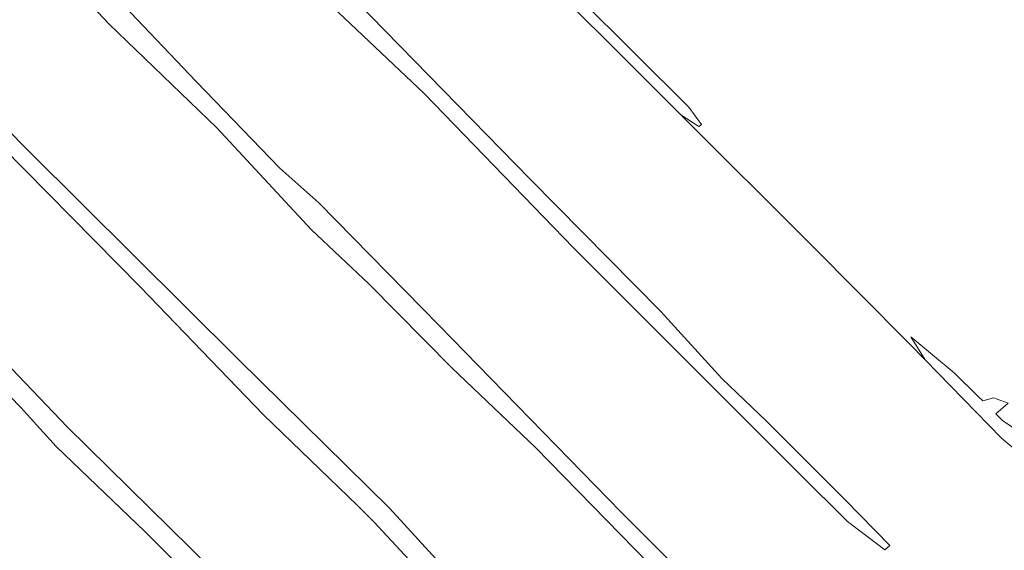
# Model space of a CAD drawing. Header units: metres. Extents: x 105376 to 107446, y 444190 to 447356.
# Tile 6 of 90: x 106523 to 106758, y 445870 to 445997. Entities that reach past the tile are written whole.
import ezdxf

# ---------------------------------------------------------------- set-up
doc = ezdxf.new("R2010")
doc.units = ezdxf.units.M
doc.header["$MEASUREMENT"] = 0
for name, color, linetype, lineweight in [('begroeid terreindeel kenmerkpunt', 3, 'Continuous', 0), ('onbegroeid terreindeel vlak', 5, 'Continuous', 0), ('waterdeel vlak', 4, 'Continuous', 0)]:
    doc.layers.add(name, color=color, linetype=linetype, lineweight=lineweight)

msp = doc.modelspace()

# ---------------------------------------------------------------- linework, layer by layer
at = {"layer": 'begroeid terreindeel kenmerkpunt', "flags": 128}
for points in [[(106513.5, 446141.24), (106527.41, 446127.35), (106533.5, 446122.19), (106536.49, 446119.3), (106541.86, 446113.63), (106547.5, 446108.35), (106555.35, 446099.46), (106680.89, 445974.1), (106711.83, 445943.2), (106735.38, 445919.56), (106739.18, 445915.67), (106757.39, 445897.03), (106760.89, 445894.07)], [(106513.5, 446141.24), (106527.41, 446127.35), (106533.5, 446122.19), (106536.49, 446119.3), (106541.86, 446113.63), (106547.5, 446108.35), (106555.35, 446099.46), (106680.89, 445974.1), (106711.83, 445943.2), (106735.38, 445919.56), (106739.18, 445915.67), (106757.39, 445897.03), (106760.89, 445894.07)], [(106512.35, 446087.35), (106563.29, 446035.74), (106574.74, 446024.23), (106599.21, 445998.56), (106619.72, 445979.12), (106655.3, 445942.34), (106709.03, 445888.65), (106720.65, 445877.11), (106729.6, 445870.4), (106730.73, 445871.41), (106720.11, 445882.28), (106701.31, 445901.07), (106690.66, 445911.19), (106676.15, 445927.18), (106644.99, 445958.74), (106586.13, 446018.96), (106542.99, 446062.59), (106521.97, 446084.31)], [(106512.35, 446087.35), (106563.29, 446035.74), (106574.74, 446024.23), (106599.21, 445998.56), (106619.72, 445979.12), (106655.3, 445942.34), (106709.03, 445888.65), (106720.65, 445877.11), (106729.6, 445870.4), (106730.73, 445871.41), (106720.11, 445882.28), (106701.31, 445901.07), (106690.66, 445911.19), (106676.15, 445927.18), (106644.99, 445958.74), (106586.13, 446018.96), (106542.99, 446062.59), (106521.97, 446084.31)], [(106684.46, 445861.54), (106666.7, 445879.39), (106623.3, 445923.84), (106594.61, 445953.1), (106585.29, 445961.34), (106565.36, 445981.99), (106548.1, 446000.13), (106542.63, 446005.26), (106529.16, 446019.37), (106469.29, 446079.22)], [(106684.46, 445861.54), (106666.7, 445879.39), (106623.3, 445923.84), (106594.61, 445953.1), (106585.29, 445961.34), (106565.36, 445981.99), (106548.1, 446000.13), (106542.63, 446005.26), (106529.16, 446019.37), (106469.29, 446079.22)], [(106511.25, 446029.79), (106526.42, 446014.23), (106540.51, 446000), (106544.54, 445995.76), (106570.23, 445970.97), (106592.76, 445946.74), (106606.56, 445933.71), (106626.34, 445913.72), (106646.27, 445894.8), (106680.02, 445860.19)], [(106511.25, 446029.79), (106526.42, 446014.23), (106540.51, 446000), (106544.54, 445995.76), (106570.23, 445970.97), (106592.76, 445946.74), (106606.56, 445933.71), (106626.34, 445913.72), (106646.27, 445894.8), (106680.02, 445860.19)], [(106631.96, 445857.89), (106611.43, 445880.3), (106575.44, 445915.76), (106525.41, 445965.37), (106485.93, 446005.44)], [(106631.96, 445857.89), (106611.43, 445880.3), (106575.44, 445915.76), (106525.41, 445965.37), (106485.93, 446005.44)], [(106513.4, 445972.09), (106552.06, 445932.98), (106581.35, 445902.55), (106603.83, 445880.92), (106607.68, 445877.08), (106620.35, 445863.5)], [(106513.4, 445972.09), (106552.06, 445932.98), (106581.35, 445902.55), (106603.83, 445880.92), (106607.68, 445877.08), (106620.35, 445863.5)], [(106478.12, 445951.01), (106523.52, 445904.34), (106531.93, 445894.97), (106553.12, 445874.73), (106628.45, 445799.16)], [(106478.12, 445951.01), (106523.52, 445904.34), (106531.93, 445894.97), (106553.12, 445874.73), (106628.45, 445799.16)], [(106568.88, 445865.92), (106534.58, 445899.66), (106512.87, 445922.36)], [(106568.88, 445865.92), (106534.58, 445899.66), (106512.87, 445922.36)]]:
    msp.add_lwpolyline(points, dxfattribs=at)
at = {"layer": 'onbegroeid terreindeel vlak', "flags": 128}
msp.add_lwpolyline([(106763.84, 445897.02), (106757.66, 445901.18), (106756.05, 445902.78), (106758.97, 445905.35), (106755.46, 445906.63), (106752.95, 445905.92), (106751.82, 445906.95), (106746.12, 445912.57), (106735.79, 445921.14), (106739.18, 445915.67), (106735.38, 445919.56), (106711.83, 445943.2), (106680.89, 445974.1), (106685.2, 445971.27), (106685.85, 445971.75), (106682.79, 445975.87), (106551.77, 446106.23), (106547.36, 446111.36), (106541.5, 446117.2), (106539.78, 446118.17), (106515.04, 446142.78)], dxfattribs=at)
at = {"layer": 'waterdeel vlak', "flags": 128}
for points in [[(106352.34, 446194.55), (106408.46, 446139.9), (106433.17, 446115.54), (106437.73, 446112.55), (106439.05, 446112.37), (106441.23, 446112.95), (106452.91, 446100.84), (106452.2, 446098.59), (106452.95, 446097.28), (106469.29, 446079.22), (106529.16, 446019.37), (106542.63, 446005.26), (106548.1, 446000.13), (106565.36, 445981.99), (106585.29, 445961.34), (106594.61, 445953.1), (106623.3, 445923.84), (106666.7, 445879.39), (106684.46, 445861.54)], [(106352.34, 446194.55), (106408.46, 446139.9), (106433.17, 446115.54), (106437.73, 446112.55), (106439.05, 446112.37), (106441.23, 446112.95), (106452.91, 446100.84), (106452.2, 446098.59), (106452.95, 446097.28), (106469.29, 446079.22), (106529.16, 446019.37), (106542.63, 446005.26), (106548.1, 446000.13), (106565.36, 445981.99), (106585.29, 445961.34), (106594.61, 445953.1), (106623.3, 445923.84), (106666.7, 445879.39), (106684.46, 445861.54)], [(106680.02, 445860.19), (106646.27, 445894.8), (106626.34, 445913.72), (106606.56, 445933.71), (106592.76, 445946.74), (106570.23, 445970.97), (106544.54, 445995.76), (106540.51, 446000), (106526.42, 446014.23), (106511.25, 446029.79), (106450.22, 446090.38), (106447.41, 446092.81), (106444.39, 446094.32), (106433.64, 446105.01), (106433.14, 446106.48), (106432.51, 446107.91), (106430.87, 446110.23), (106369.55, 446172.03), (106352.45, 446190.24)], [(106680.02, 445860.19), (106646.27, 445894.8), (106626.34, 445913.72), (106606.56, 445933.71), (106592.76, 445946.74), (106570.23, 445970.97), (106544.54, 445995.76), (106540.51, 446000), (106526.42, 446014.23), (106511.25, 446029.79), (106450.22, 446090.38), (106447.41, 446092.81), (106444.39, 446094.32), (106433.64, 446105.01), (106433.14, 446106.48), (106432.51, 446107.91), (106430.87, 446110.23), (106369.55, 446172.03), (106352.45, 446190.24)], [(106485.93, 446005.44), (106525.41, 445965.37), (106575.44, 445915.76), (106611.43, 445880.3), (106631.96, 445857.89)], [(106485.93, 446005.44), (106525.41, 445965.37), (106575.44, 445915.76), (106611.43, 445880.3), (106631.96, 445857.89)], [(106620.35, 445863.5), (106607.68, 445877.08), (106603.83, 445880.92), (106581.35, 445902.55), (106552.06, 445932.98), (106513.4, 445972.09)], [(106620.35, 445863.5), (106607.68, 445877.08), (106603.83, 445880.92), (106581.35, 445902.55), (106552.06, 445932.98), (106513.4, 445972.09)], [(106628.45, 445799.16), (106553.12, 445874.73), (106531.93, 445894.97), (106523.52, 445904.34), (106478.12, 445951.01)], [(106628.45, 445799.16), (106553.12, 445874.73), (106531.93, 445894.97), (106523.52, 445904.34), (106478.12, 445951.01)], [(106512.87, 445922.36), (106534.58, 445899.66), (106568.88, 445865.92)], [(106512.87, 445922.36), (106534.58, 445899.66), (106568.88, 445865.92)], [(106760.89, 445894.07), (106757.39, 445897.03), (106739.18, 445915.67), (106735.79, 445921.14), (106746.12, 445912.57), (106751.82, 445906.95), (106752.95, 445905.92), (106755.46, 445906.63), (106758.97, 445905.35), (106756.05, 445902.78), (106757.66, 445901.18), (106763.84, 445897.02)], [(106760.89, 445894.07), (106757.39, 445897.03), (106739.18, 445915.67), (106735.79, 445921.14), (106746.12, 445912.57), (106751.82, 445906.95), (106752.95, 445905.92), (106755.46, 445906.63), (106758.97, 445905.35), (106756.05, 445902.78), (106757.66, 445901.18), (106763.84, 445897.02)]]:
    msp.add_lwpolyline(points, dxfattribs=at)
for points in [[(106682.79, 445975.87), (106685.85, 445971.75), (106685.2, 445971.27), (106680.89, 445974.1), (106555.35, 446099.46), (106547.5, 446108.35), (106541.86, 446113.63), (106536.49, 446119.3), (106533.5, 446122.19), (106527.41, 446127.35), (106513.5, 446141.24), (106511.73, 446143.02), (106514.07, 446144.85), (106515.04, 446142.78), (106539.78, 446118.17), (106541.5, 446117.2), (106547.36, 446111.36), (106551.77, 446106.23)], [(106682.79, 445975.87), (106685.85, 445971.75), (106685.2, 445971.27), (106680.89, 445974.1), (106555.35, 446099.46), (106547.5, 446108.35), (106541.86, 446113.63), (106536.49, 446119.3), (106533.5, 446122.19), (106527.41, 446127.35), (106513.5, 446141.24), (106511.73, 446143.02), (106514.07, 446144.85), (106515.04, 446142.78), (106539.78, 446118.17), (106541.5, 446117.2), (106547.36, 446111.36), (106551.77, 446106.23)], [(106701.31, 445901.07), (106720.11, 445882.28), (106730.73, 445871.41), (106729.6, 445870.4), (106720.65, 445877.11), (106709.03, 445888.65), (106655.3, 445942.34), (106619.72, 445979.12), (106599.21, 445998.56), (106574.74, 446024.23), (106563.29, 446035.74), (106512.35, 446087.35), (106505.57, 446093.83), (106508.98, 446097.7), (106510.72, 446095.95), (106521.97, 446084.31), (106542.99, 446062.59), (106586.13, 446018.96), (106644.99, 445958.74), (106676.15, 445927.18), (106690.66, 445911.19)], [(106701.31, 445901.07), (106720.11, 445882.28), (106730.73, 445871.41), (106729.6, 445870.4), (106720.65, 445877.11), (106709.03, 445888.65), (106655.3, 445942.34), (106619.72, 445979.12), (106599.21, 445998.56), (106574.74, 446024.23), (106563.29, 446035.74), (106512.35, 446087.35), (106505.57, 446093.83), (106508.98, 446097.7), (106510.72, 446095.95), (106521.97, 446084.31), (106542.99, 446062.59), (106586.13, 446018.96), (106644.99, 445958.74), (106676.15, 445927.18), (106690.66, 445911.19)]]:
    msp.add_lwpolyline(points, close=True, dxfattribs=at)

doc.saveas('drawing.dxf')
